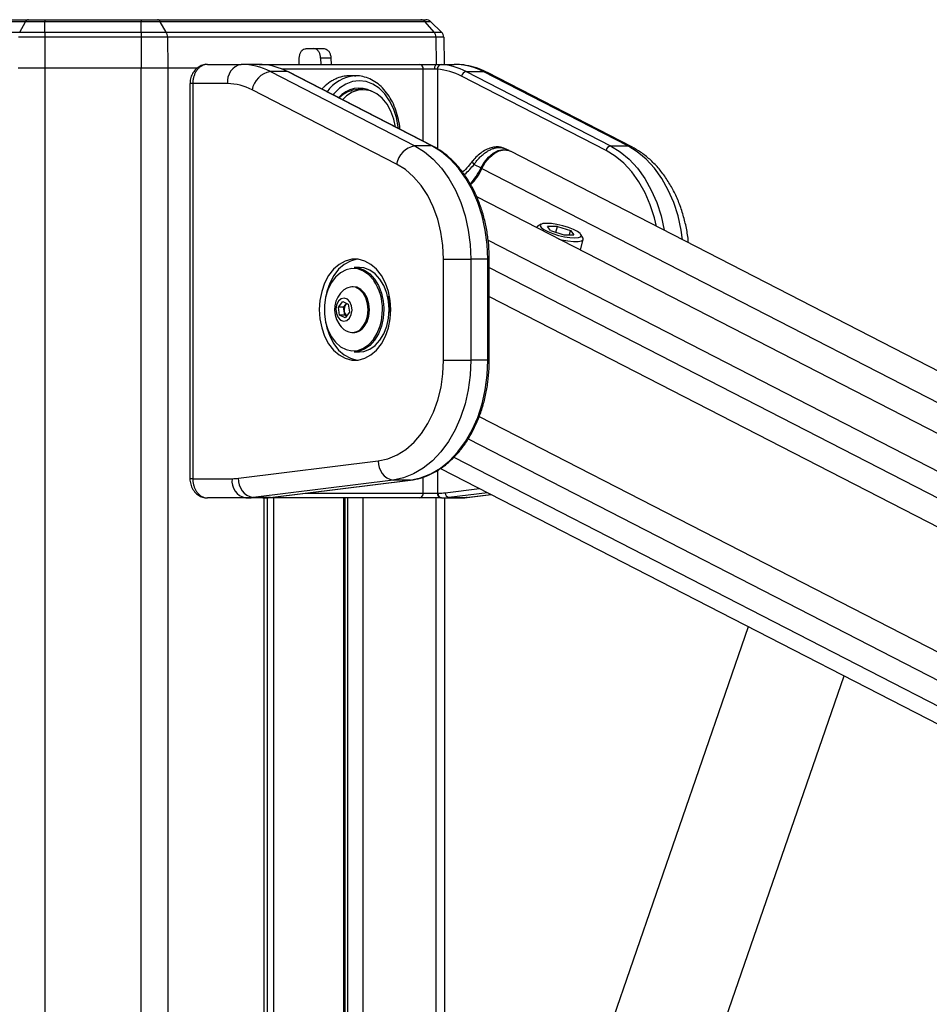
# Model space of a CAD drawing. Header units: millimetres. Extents: x 20 to 22981, y 40 to 19992.
# Tile 143 of 158: x 17655 to 18032, y 7551 to 7959. Entities that reach past the tile are written whole.
import ezdxf

# ---------------------------------------------------------------- set-up
doc = ezdxf.new("R2010")
doc.units = ezdxf.units.MM
doc.header["$LTSCALE"] = 2

msp = doc.modelspace()

# ---------------------------------------------------------------- linework, layer by layer
at = {"color": 7, "linetype": 'Continuous', "lineweight": 25}
for p, q in [((17657.24, 7958.65), (17547.3, 7958.65)), ((17549.04, 7959.49), (17658.39, 7959.49)), ((17654.78, 7954.36), (17657.24, 7958.65)), ((17665.22, 7958.65), (17657.24, 7958.65)), ((17658.39, 7959.49), (17665.22, 7959.49)), ((17665.22, 7959.49), (17665.22, 7958.65)), ((17665.22, 7959.49), (17705.17, 7959.49)), ((17705.17, 7958.65), (17665.22, 7958.65)), ((17665.22, 7954.36), (17665.22, 7958.65)), ((17705.17, 7959.49), (17705.17, 7958.65)), ((17705.17, 7959.49), (17712, 7959.49)), ((17705.17, 7954.36), (17705.17, 7958.65)), ((17713.16, 7958.65), (17705.17, 7958.65)), ((17712, 7959.49), (17821.36, 7959.49)), ((17715.62, 7954.36), (17713.16, 7958.65)), ((17823.1, 7958.65), (17713.16, 7958.65)), ((17821.36, 7959.49), (17823.42, 7959.49)), ((17826.8, 7954.36), (17823.1, 7958.65)), ((17825.51, 7958.65), (17823.1, 7958.65)), ((17829.96, 7954.36), (17825.51, 7958.65)), ((17543.6, 7954.36), (17654.78, 7954.36)), ((17654.78, 7954.36), (17665.22, 7954.36)), ((17665.22, 7954.36), (17705.17, 7954.36)), ((17665.22, 7954.36), (17665.22, 7952.25)), ((17705.17, 7954.36), (17705.17, 7952.25)), ((17705.17, 7954.36), (17715.62, 7954.36)), ((17715.62, 7954.36), (17826.8, 7954.36)), ((17826.8, 7954.36), (17829.96, 7954.36)), ((17665.22, 7952.25), (17654.27, 7952.25)), ((17665.22, 7952.25), (17665.22, 7939.49)), ((17705.17, 7952.25), (17665.22, 7952.25)), ((17705.17, 7952.25), (17705.17, 7939.49)), ((17716.13, 7952.25), (17705.17, 7952.25)), ((17716.13, 7952.25), (17716.25, 7939.49)), ((17827.56, 7952.25), (17716.13, 7952.25)), ((17830.87, 7952.25), (17827.56, 7952.25)), ((17830.87, 7952.25), (17831.07, 7940.96)), ((17773.7, 7947.49), (17781.15, 7947.49)), ((17770.87, 7940.96), (17770.87, 7943.56)), ((17783.97, 7943.56), (17779.73, 7943.56)), ((17779.73, 7943.56), (17779.79, 7940.96)), ((17783.97, 7943.56), (17784.04, 7940.96)), ((17654.15, 7939.49), (17665.22, 7939.49)), ((17665.22, 7939.49), (17705.17, 7939.49)), ((17705.17, 7939.49), (17716.25, 7939.49)), ((17716.25, 7939.49), (17728.8, 7939.49)), ((17732.75, 7940.96), (17746.76, 7940.96)), ((17754.14, 7940.96), (17746.76, 7940.96)), ((17754.14, 7940.96), (17755.92, 7940.96)), ((17755.92, 7940.96), (17820.74, 7940.96)), ((17758.86, 7937.94), (17818.83, 7907.07)), ((17765.93, 7937.94), (17758.86, 7937.94)), ((17825.9, 7907.07), (17765.93, 7937.94)), ((17826.33, 7906.97), (17766.36, 7937.84)), ((17820.74, 7940.96), (17827.77, 7940.96)), ((17826.99, 7938.96), (17822.31, 7938.96)), ((17827.77, 7940.96), (17835.15, 7940.96)), ((17840.17, 7937.94), (17900.15, 7907.07)), ((17840.17, 7937.94), (17847.24, 7937.94)), ((17907.22, 7907.07), (17847.24, 7937.94)), ((17908.94, 7906.67), (17848.97, 7937.54)), ((17794.38, 7936.16), (17791.55, 7936.16)), ((17793.84, 7936.15), (17794.38, 7936.16)), ((17898.25, 7905.19), (17838.28, 7936.06)), ((17725.48, 7932.96), (17725.48, 7768.96)), ((17726.65, 7932.96), (17726.65, 7768.96)), ((17741.11, 7932.96), (17726.65, 7932.96)), ((17811.24, 7899.55), (17751.26, 7930.42)), ((17797.35, 7930.46), (17795.29, 7930.46)), ((17825.9, 7907.07), (17818.83, 7907.07)), ((17858.01, 7905.13), (17856.1, 7906.02)), ((19059.57, 7287.66), (17858.58, 7904.86)), ((17900.15, 7907.07), (17907.22, 7907.07)), ((17842.83, 7900.82), (17842.84, 7900.84)), ((17843.47, 7899.43), (17846.32, 7897.96)), ((19035.15, 7274.09), (17844.52, 7885.97)), ((17869.4, 7873.3), (17869.38, 7873.2)), ((17871.25, 7874.57), (17869.86, 7873.8)), ((17878.07, 7873.67), (17873.92, 7873.67)), ((17875.23, 7871.94), (17873.92, 7873.67)), ((17877.45, 7871.23), (17878.07, 7873.67)), ((17878.07, 7873.67), (17883.53, 7871.94)), ((17875.23, 7871.94), (17880.68, 7870.2)), ((17880.68, 7870.2), (17884.83, 7870.2)), ((17883.08, 7870.2), (17883.53, 7871.94)), ((17883.53, 7871.94), (17884.83, 7870.2)), ((17887.62, 7863.82), (17888.77, 7868.32)), ((17888.62, 7868.98), (17887.76, 7870.33)), ((17830.78, 7860.09), (17842.09, 7860.09)), ((17830.78, 7818.15), (17830.78, 7860.09)), ((17842.09, 7860.09), (17842.09, 7818.15)), ((17849.16, 7860.09), (17842.09, 7860.09)), ((17849.16, 7818.15), (17849.16, 7860.09)), ((17849.75, 7818.15), (17849.75, 7860.09)), ((17795.85, 7856.62), (17793.59, 7856.62)), ((17793.3, 7848.62), (17792.77, 7848.62)), ((17787.08, 7840.16), (17788.88, 7842.5)), ((17787.61, 7836.77), (17787.08, 7840.16)), ((17789.28, 7840.16), (17787.08, 7840.16)), ((17788.88, 7842.5), (17791.22, 7841.46)), ((17789.28, 7840.16), (17790.18, 7841.33)), ((17789.55, 7838.46), (17789.28, 7840.16)), ((17790.18, 7841.33), (17790.52, 7841.77)), ((17791.22, 7841.46), (17791.75, 7838.08)), ((17789.95, 7835.74), (17787.61, 7836.77)), ((17789.82, 7836.77), (17787.61, 7836.77)), ((17789.82, 7836.77), (17789.55, 7838.46)), ((17790.51, 7836.47), (17789.82, 7836.77)), ((17791.75, 7838.08), (17789.95, 7835.74)), ((17808.22, 7839.12), (17808.2, 7837.98)), ((17792.77, 7829.62), (17793.3, 7829.62)), ((17793.59, 7821.62), (17795.85, 7821.62)), ((17830.78, 7818.15), (17842.09, 7818.15)), ((17849.16, 7818.15), (17842.09, 7818.15)), ((17745.56, 7769.12), (17803.67, 7776.31)), ((17829.48, 7773.2), (18874.59, 7236.12)), ((17726.65, 7768.96), (17742.97, 7768.96)), ((17809.82, 7768.34), (17751.71, 7761.15)), ((17758.78, 7761.15), (17816.89, 7768.34)), ((17758.9, 7761.16), (17817.01, 7768.35)), ((17816.89, 7768.34), (17809.82, 7768.34)), ((17817.01, 7768.35), (17816.89, 7768.34)), ((17822.31, 7762.96), (17828.26, 7762.96)), ((17828.26, 7762.96), (17828.53, 7762.96)), ((17840.58, 7761.18), (17850.5, 7762.4)), ((17748.63, 7760.96), (17732.75, 7760.96)), ((17755.7, 7760.96), (17748.63, 7760.96)), ((17758.78, 7761.15), (17751.71, 7761.15)), ((17755.92, 7760.96), (17755.7, 7760.96)), ((17820.74, 7760.96), (17755.92, 7760.96)), ((17757.73, 6590.02), (17757.73, 7760.96)), ((17758.9, 7761.16), (17758.78, 7761.15)), ((17789.89, 7218.4), (17789.89, 7760.96)), ((17829.67, 7760.96), (17820.74, 7760.96)), ((17829.94, 7760.96), (17829.67, 7760.96)), ((17829.94, 7760.96), (17837.01, 7760.96)), ((17831.09, 7760.96), (17831.09, 7305.15)), ((17833.02, 7761.15), (17840.1, 7761.15)), ((17957.29, 7707.52), (17883, 7492.63)), ((17924.87, 7478.15), (17997.09, 7687.07))]:
    msp.add_line(p, q, dxfattribs=at)
at = {"color": 8, "linetype": 'Continuous', "lineweight": 25}
for p, q in [((17827.56, 7952.25), (17827.72, 7940.96)), ((17665.22, 7939.49), (17665.22, 2191.49)), ((17705.17, 2191.49), (17705.17, 7939.49)), ((17716.25, 7939.49), (17716.25, 2191.49)), ((17822.31, 7938.96), (17763.73, 7938.96)), ((17822.31, 7909.04), (17822.31, 7938.96)), ((17828.26, 7938.9), (17828.26, 7905.83)), ((17726.65, 7932.96), (17725.48, 7932.96)), ((17846.72, 7897.75), (19047.23, 7280.8)), ((17849.28, 7867.99), (19020.62, 7266.02)), ((17849.75, 7860.09), (17849.16, 7860.09)), ((17849.75, 7856.64), (18836.68, 7349.45)), ((17849.75, 7844.62), (18068.05, 7732.44)), ((17805.95, 7839.84), (17805.96, 7839.12)), ((17849.75, 7818.15), (17849.16, 7818.15)), ((17845.56, 7794.83), (18051.41, 7689.04)), ((17840.97, 7785.45), (18819.41, 7282.62)), ((17835.08, 7777.89), (18929.55, 7215.44)), ((17828.26, 7772.42), (17828.26, 7762.96)), ((17726.65, 7768.96), (17725.48, 7768.96)), ((17822.31, 7762.96), (17822.31, 7769.61)), ((17773.47, 7762.96), (17822.31, 7762.96)), ((17831.49, 7763.14), (17845.66, 7764.89)), ((17849.08, 7763.13), (17833.02, 7761.15)), ((17840.1, 7761.15), (17850.45, 7762.43)), ((17755.97, 7760.96), (17755.92, 7760.96)), ((17756.35, 6590.02), (17756.35, 7760.96)), ((17760.13, 7760.96), (17760.13, 7218.4)), ((17789.31, 7218.4), (17789.31, 7760.96)), ((17791.09, 7216.08), (17791.09, 7760.96)), ((17797.26, 7760.96), (17797.26, 7213.52)), ((17827.75, 7295.46), (17827.75, 7760.96)), ((17840.58, 7761.18), (17840.1, 7761.15))]:
    msp.add_line(p, q, dxfattribs=at)
at = {"color": 8, "linetype": 'Continuous', "lineweight": 25, "flags": 128}
for points in [[(17755.92, 7940.96), (17756.17, 7940.92), (17756.36, 7940.83)], [(17848.97, 7937.54), (17848.31, 7937.8), (17847.24, 7937.94)], [(17812.02, 7914.34), (17811.95, 7914.99), (17811.21, 7918.89), (17810, 7922.56), (17808.36, 7925.87), (17806.33, 7928.73), (17803.99, 7931.05), (17801.4, 7932.76), (17798.64, 7933.81), (17795.79, 7934.16), (17792.94, 7933.81), (17790.18, 7932.76), (17787.59, 7931.05), (17785.24, 7928.73), (17784.89, 7928.3)], [(17826.33, 7906.97), (17826.17, 7907.04), (17825.9, 7907.07)], [(17919.19, 7873.71), (17918.33, 7877.29), (17916.61, 7882.62), (17914.44, 7887.62), (17911.86, 7892.21), (17908.91, 7896.31), (17905.62, 7899.88), (17902.05, 7902.86), (17898.25, 7905.19)], [(17900.15, 7907.07), (17904.11, 7904.64), (17907.83, 7901.54), (17911.25, 7897.82), (17914.33, 7893.54), (17917.02, 7888.77), (17919.27, 7883.56), (17921.06, 7878.01), (17922.36, 7872.18), (17922.38, 7872.07)], [(17930.02, 7868.14), (17929.43, 7872.18), (17928.13, 7878.01), (17926.34, 7883.56), (17924.09, 7888.77), (17921.4, 7893.54), (17918.32, 7897.82), (17914.9, 7901.54), (17911.18, 7904.64), (17907.22, 7907.07)], [(17908.95, 7906.67), (17908.28, 7906.93), (17907.22, 7907.07)], [(17843.47, 7899.43), (17843.15, 7899.84), (17842.93, 7900.2), (17842.8, 7900.5), (17842.79, 7900.73), (17842.83, 7900.82)], [(17804.95, 7834.5), (17805.15, 7835.68), (17805.39, 7839.12)]]:
    msp.add_lwpolyline(points, dxfattribs=at)
at = {"color": 7, "linetype": 'Continuous', "lineweight": 25, "flags": 128}
for points in [[(17766.36, 7937.84), (17766.19, 7937.91), (17765.93, 7937.94)], [(17827.77, 7940.96), (17827.62, 7940.92), (17827.47, 7940.81), (17827.34, 7940.62), (17827.22, 7940.37), (17827.12, 7940.07), (17827.05, 7939.72), (17827.01, 7939.35), (17826.99, 7938.96)], [(17810.84, 7914.94), (17810.14, 7918.23), (17808.94, 7921.52), (17807.31, 7924.43), (17805.33, 7926.86), (17803.06, 7928.71), (17800.58, 7929.91), (17797.99, 7930.44), (17795.37, 7930.26), (17792.82, 7929.38), (17790.44, 7927.83), (17788.82, 7926.28)], [(17818.83, 7907.07), (17822.79, 7904.64), (17826.51, 7901.54), (17829.93, 7897.82), (17833.01, 7893.54), (17835.7, 7888.77), (17837.95, 7883.56), (17839.74, 7878.01), (17841.04, 7872.18), (17841.83, 7866.18), (17842.09, 7860.09)], [(17849.16, 7860.09), (17848.9, 7866.18), (17848.11, 7872.18), (17846.82, 7878.01), (17845.03, 7883.56), (17842.77, 7888.77), (17840.08, 7893.54), (17837, 7897.82), (17833.58, 7901.54), (17829.86, 7904.64), (17825.9, 7907.07)], [(17846.32, 7897.96), (17847.7, 7900.39), (17849.43, 7902.49), (17851.4, 7904.13), (17853.48, 7905.18), (17855.54, 7905.6), (17857.45, 7905.35), (17858.21, 7905.02)], [(17846.72, 7897.75), (17848.1, 7900.19), (17849.84, 7902.29), (17851.81, 7903.93), (17853.89, 7904.99), (17855.96, 7905.41), (17857.86, 7905.15), (17858.58, 7904.86)], [(17830.78, 7860.09), (17830.51, 7865.77), (17829.69, 7871.35), (17828.35, 7876.72), (17826.51, 7881.79), (17824.2, 7886.46), (17821.46, 7890.64), (17818.35, 7894.26), (17814.92, 7897.25), (17811.24, 7899.55)], [(17869.86, 7873.8), (17869.74, 7873.73), (17869.39, 7873.19)], [(17873.53, 7874.94), (17872.01, 7874.82), (17871.09, 7874.46), (17870.85, 7873.9), (17871.29, 7873.18), (17872.39, 7872.36), (17874.05, 7871.51), (17876.15, 7870.69), (17878.51, 7869.97), (17880.93, 7869.41), (17883.24, 7869.05), (17885.23, 7868.93), (17886.74, 7869.05), (17887.66, 7869.41), (17887.91, 7869.97), (17887.47, 7870.69), (17886.37, 7871.51), (17884.7, 7872.36), (17882.61, 7873.18), (17880.25, 7873.9), (17877.82, 7874.46), (17875.52, 7874.82), (17873.53, 7874.94)], [(17878.66, 7868.42), (17879.78, 7868.16), (17882.37, 7867.68), (17884.71, 7867.42), (17886.64, 7867.42), (17888, 7867.68), (17888.71, 7868.16), (17888.7, 7868.84), (17888.62, 7868.98)], [(17779.16, 7839.12), (17779.41, 7835.26), (17780.16, 7831.53), (17781.38, 7828.06), (17783.04, 7824.97), (17785.06, 7822.36), (17787.39, 7820.32), (17789.95, 7818.92), (17792.64, 7818.21), (17795.38, 7818.21), (17798.07, 7818.92), (17800.63, 7820.32), (17802.96, 7822.36), (17804.98, 7824.97), (17806.63, 7828.06), (17807.86, 7831.53), (17808.61, 7835.26), (17808.86, 7839.12), (17808.61, 7842.98), (17807.86, 7846.7), (17806.63, 7850.17), (17804.98, 7853.26), (17802.96, 7855.88), (17800.63, 7857.92), (17798.07, 7859.32), (17795.38, 7860.03), (17792.64, 7860.03), (17789.95, 7859.32), (17787.39, 7857.92), (17785.06, 7855.88), (17783.04, 7853.26), (17781.38, 7850.17), (17780.16, 7846.7), (17779.41, 7842.98), (17779.16, 7839.12)], [(17795.07, 7860.06), (17794.76, 7860.03), (17792.07, 7859.32), (17789.51, 7857.92), (17787.18, 7855.88), (17785.16, 7853.26), (17783.51, 7850.17), (17782.28, 7846.7), (17781.58, 7843.33)], [(17801.8, 7851.28), (17801.63, 7851.51), (17799.7, 7853.63), (17797.5, 7855.15), (17795.13, 7856.02), (17792.69, 7856.2), (17790.27, 7855.67), (17787.98, 7854.47), (17785.9, 7852.64), (17784.13, 7850.26), (17782.73, 7847.42), (17781.77, 7844.24), (17781.27, 7840.85), (17781.27, 7837.39), (17781.77, 7834), (17782.73, 7830.82), (17784.13, 7827.98), (17785.9, 7825.6), (17787.98, 7823.76), (17790.27, 7822.56), (17792.69, 7822.04), (17795.13, 7822.21), (17797.5, 7823.08), (17799.7, 7824.61), (17801.63, 7826.72), (17803.23, 7829.35), (17804.41, 7832.37), (17804.95, 7834.5)], [(17793.59, 7856.62), (17795.46, 7856.42), (17797.88, 7855.53), (17800.13, 7853.97), (17802.11, 7851.8), (17803.74, 7849.11), (17804.96, 7846.02), (17805.71, 7842.64), (17805.95, 7839.84)], [(17808.22, 7839.12), (17807.97, 7842.64), (17807.22, 7846.02), (17806, 7849.11), (17804.37, 7851.8), (17802.39, 7853.97), (17800.15, 7855.53), (17797.72, 7856.42), (17795.85, 7856.62)], [(17797.31, 7832.12), (17798.48, 7834.11), (17799.22, 7836.48), (17799.48, 7839.04), (17799.25, 7841.6), (17798.53, 7843.99), (17797.39, 7846.01), (17795.91, 7847.52), (17794.19, 7848.4), (17792.36, 7848.6), (17790.57, 7848.1), (17789.39, 7847.33)], [(17797.85, 7832.12), (17799.01, 7834.11), (17799.76, 7836.48), (17800.02, 7839.04), (17799.79, 7841.6), (17799.07, 7843.99), (17797.93, 7846.01), (17796.44, 7847.52), (17794.72, 7848.4), (17793.3, 7848.62)], [(17791.69, 7835.62), (17792.46, 7837.11), (17792.77, 7838.92), (17792.57, 7840.75), (17791.89, 7842.33), (17790.83, 7843.42), (17789.56, 7843.86), (17788.26, 7843.58), (17787.14, 7842.62), (17786.37, 7841.12), (17786.06, 7839.32), (17786.26, 7837.49), (17786.94, 7835.9), (17788, 7834.81), (17789.27, 7834.37), (17790.57, 7834.66), (17791.69, 7835.62)], [(17807.57, 7844.68), (17807.98, 7842.56), (17808.22, 7839.12)], [(17790.59, 7841.74), (17790.4, 7841.57), (17790.18, 7841.33)], [(17805.96, 7839.12), (17805.71, 7835.59), (17804.96, 7832.22), (17803.74, 7829.12), (17802.11, 7826.43), (17800.13, 7824.27), (17797.88, 7822.71), (17795.46, 7821.82), (17793.59, 7821.62)], [(17795.85, 7821.62), (17797.72, 7821.82), (17800.15, 7822.71), (17802.39, 7824.27), (17804.37, 7826.43), (17806, 7829.12), (17807.22, 7832.22), (17807.97, 7835.59), (17808.22, 7839.12)], [(17781.58, 7834.91), (17782.28, 7831.53), (17783.51, 7828.06), (17785.16, 7824.97), (17787.18, 7822.36), (17789.51, 7820.32), (17792.07, 7818.92), (17794.76, 7818.21), (17795.07, 7818.17)], [(17803.67, 7776.31), (17807.62, 7777.18), (17811.46, 7778.8), (17815.11, 7781.13), (17818.5, 7784.13), (17821.58, 7787.75), (17824.28, 7791.92), (17826.56, 7796.57), (17828.38, 7801.61), (17829.71, 7806.96), (17830.51, 7812.5), (17830.78, 7818.15)], [(17842.09, 7818.15), (17841.82, 7811.98), (17841.02, 7805.91), (17839.69, 7800.03), (17837.86, 7794.42), (17835.55, 7789.17), (17832.8, 7784.37), (17829.66, 7780.08), (17826.17, 7776.37), (17822.37, 7773.3), (17818.35, 7770.92), (17814.14, 7769.26), (17809.82, 7768.34)], [(17816.89, 7768.34), (17821.21, 7769.26), (17825.42, 7770.92), (17829.45, 7773.3), (17833.24, 7776.37), (17836.73, 7780.08), (17839.88, 7784.37), (17842.62, 7789.17), (17844.93, 7794.42), (17846.76, 7800.03), (17848.09, 7805.91), (17848.89, 7811.98), (17849.16, 7818.15)]]:
    msp.add_lwpolyline(points, dxfattribs=at)
at = {"color": 7, "linetype": 'Continuous', "lineweight": 25}
for centre, radius, start, end in [((17658.55, 7958.07), 1.43, 96.1202, 156.0985), ((17711.85, 7958.07), 1.43, 23.9015, 83.8798), ((17821.32, 7957.19), 2.3, 39.3461, 88.8834), ((17823.42, 7956.49), 3, 46, 90), ((17711.72, 7952.3), 4.41, 359.3304, 27.7509), ((17824.25, 7952.24), 3.31, 0.1104, 39.6928), ((17827.87, 7952.2), 3, 1, 46), ((17748.18, 7933.96), 7.14, 101.4218, 188.0495), ((17746.62, 7914.62), 26.34, 62.3133, 89.6828), ((17760.44, 7928.75), 9.32, 99.7581, 169.6801), ((17753.6, 7914.36), 26.61, 62.4016, 85.9183), ((17820.49, 7939.15), 1.82, 353.8573, 82.1256), ((17830.1, 7939.09), 1.85, 101.3299, 185.5863), ((17826.44, 7913.42), 25.55, 62.4016, 85.9183), ((17827.85, 7914.36), 26.61, 62.4016, 85.9183), ((17835.01, 7914.62), 26.34, 62.3133, 89.6828), ((17840.57, 7935.65), 2.33, 99.7581, 169.6801), ((17740.98, 7910.83), 22.12, 62.3133, 89.6828), ((17795.73, 7920.01), 11.09, 61.4127, 140.2057), ((17795.62, 7919.09), 11.37, 91.6631, 136.0223), ((17820.41, 7897.88), 9.32, 99.7581, 169.6801), ((17900.54, 7904.77), 2.33, 99.7581, 169.6801), ((17825.42, 7907.43), 22.95, 315.5559, 335.6295), ((17825.9, 7907.18), 22.86, 314.8525, 335.6477), ((17796.14, 7839.12), 10.63, 129.3893, 212.9981), ((17793.31, 7839.13), 3.82, 144.892, 190.0632), ((17792.57, 7838.8), 3.04, 186.263, 228.4411), ((17796.14, 7839.12), 10.63, 212.9981, 230.6107), ((17792.81, 7835.04), 5.37, 230.4827, 327.0175), ((17793.09, 7835.38), 5.77, 272.1423, 325.5535), ((17811.31, 7775.84), 7.65, 176.5252, 258.7875), ((17750.04, 7767.96), 7.14, 171.9505, 258.5782), ((17742.97, 7790.03), 21.07, 270.0053, 277.0613), ((17753.19, 7768.65), 7.65, 176.5252, 258.7875), ((17820.49, 7762.76), 1.82, 277.8744, 6.1427), ((17830.03, 7762.71), 1.79, 171.9505, 258.5782), ((17830.3, 7762.71), 1.79, 171.9505, 258.5782), ((17828.53, 7787.04), 24.08, 270.0053, 277.0613), ((17833.4, 7763.02), 1.91, 176.5252, 258.7875), ((17748.62, 7786.04), 25.09, 270.0053, 277.0613), ((17755.69, 7786.04), 25.09, 270.0053, 277.0613), ((17829.94, 7786.04), 25.09, 270.0053, 277.0613), ((17837.01, 7786.04), 25.09, 270.0053, 277.0613)]:
    msp.add_arc(centre, radius, start, end, dxfattribs=at)
at = {"color": 8, "linetype": 'Continuous', "lineweight": 25}
for centre, radius, start, end in [((17795.19, 7920.48), 15.72, 94.9261, 144.5856), ((17850.78, 7906.71), 9.82, 243.01, 245.6299), ((17784.33, 7839.51), 21.07, 358.9414, 33.9683)]:
    msp.add_arc(centre, radius, start, end, dxfattribs=at)
at = {"color": 7, "linetype": 'Continuous', "lineweight": 25}
for points, knots in [([(17770.87, 7943.56), (17770.9, 7944.01), (17770.96, 7944.91), (17771.46, 7946.09), (17772.2, 7946.98), (17772.99, 7947.43), (17773.5, 7947.47), (17773.7, 7947.49)], [0, 0, 0, 0, 0.217051, 0.434103, 0.651134, 0.868186, 1, 1, 1, 1]), ([(17779.73, 7943.56), (17779.69, 7944.01), (17779.6, 7944.91), (17779.1, 7946.09), (17778.37, 7946.98), (17777.6, 7947.43), (17777.09, 7947.47), (17776.9, 7947.49)], [0, 0, 0, 0, 0.217049, 0.434099, 0.651128, 0.868179, 1, 1, 1, 1]), ([(17781.15, 7947.49), (17781.46, 7947.45), (17782.09, 7947.36), (17782.93, 7946.67), (17783.57, 7945.65), (17783.91, 7944.55), (17783.95, 7943.83), (17783.97, 7943.56)], [0, 0, 0, 0, 0.217103, 0.4342071, 0.6512847, 0.8683252, 1, 1, 1, 1]), ([(17732.74, 7940.94), (17732.7, 7940.95), (17731.99, 7941.03), (17730.59, 7940.67), (17728.77, 7939.78), (17727.25, 7938.36), (17726.16, 7936.55), (17725.53, 7934.68), (17725.54, 7933.45), (17725.54, 7932.96)], [0, 0, 0, 0, 0.010624, 0.1835247, 0.354577, 0.5251379, 0.6992901, 0.8788502, 1, 1, 1, 1]), ([(17732.75, 7940.96), (17732.58, 7940.95), (17732.24, 7940.94), (17731.73, 7940.85), (17731.22, 7940.71), (17730.72, 7940.51), (17730.24, 7940.26), (17729.77, 7939.95), (17729.33, 7939.59), (17728.91, 7939.18), (17728.52, 7938.73), (17728.16, 7938.24), (17727.83, 7937.7), (17727.44, 7936.95), (17727.13, 7936.14), (17726.9, 7935.29), (17726.76, 7934.57), (17726.67, 7933.8), (17726.65, 7933.24), (17726.65, 7932.96)], [0, 0, 0, 0, 0.053326, 0.107028, 0.161914, 0.21721, 0.270624, 0.324415, 0.379401, 0.4348, 0.488108, 0.541793, 0.596673, 0.651967, 0.75832, 0.812311, 0.867099, 0.933183, 1, 1, 1, 1]), ([(17755.49, 7940.9), (17755.42, 7940.91), (17755.22, 7940.92), (17754.9, 7940.94), (17754.62, 7940.95), (17754.36, 7940.96), (17754.23, 7940.96), (17754.14, 7940.96)], [0, 0, 0, 0, 0.122321, 0.368605, 0.61853, 0.744767, 1, 1, 1, 1]), ([(17828.26, 7938.9), (17828.17, 7938.91), (17827.99, 7938.93), (17827.68, 7938.95), (17827.35, 7938.96), (17827.11, 7938.96), (17826.99, 7938.96)], [0, 0, 0, 0, 0.244058, 0.490369, 0.743918, 1, 1, 1, 1]), ([(17827.77, 7940.96), (17827.95, 7940.96), (17828.3, 7940.96), (17828.81, 7940.95), (17829.3, 7940.93), (17829.59, 7940.91), (17829.74, 7940.9)], [0, 0, 0, 0, 0.244552, 0.491194, 0.744455, 1, 1, 1, 1]), ([(17848.97, 7937.54), (17848.17, 7937.93), (17846.02, 7938.97), (17842.37, 7940.15), (17838.53, 7940.86), (17836.12, 7940.93), (17835.15, 7940.96)], [0, 0, 0, 0, 0.1834806, 0.4919553, 0.79717, 1, 1, 1, 1]), ([(17791.55, 7936.14), (17791.37, 7936.14), (17790.69, 7936.16), (17789.01, 7935.96), (17787.02, 7935.41), (17785.08, 7934.51), (17783.21, 7933.38), (17781.58, 7932.1), (17780.52, 7930.95), (17780.27, 7930.68)], [0, 0, 0, 0, 0.043722, 0.171703, 0.419883, 0.545852, 0.673655, 0.922005, 1, 1, 1, 1]), ([(17812.63, 7914.02), (17812.63, 7914.08), (17812.59, 7915.48), (17812.07, 7918.15), (17811.06, 7921.92), (17809.57, 7925.41), (17807.7, 7928.54), (17805.48, 7931.23), (17802.96, 7933.4), (17800.2, 7935), (17797.3, 7935.92), (17795.13, 7936.27), (17793.97, 7936.12), (17793.8, 7936.1)], [0, 0, 0, 0, 0.005131, 0.114038, 0.223071, 0.332272, 0.441638, 0.551027, 0.660122, 0.768456, 0.875571, 0.981348, 1, 1, 1, 1]), ([(17849.75, 7860.09), (17849.74, 7861.08), (17849.7, 7863.95), (17849.29, 7868.67), (17848.38, 7874.17), (17847.03, 7879.49), (17845.25, 7884.56), (17843.08, 7889.34), (17840.53, 7893.74), (17837.63, 7897.72), (17834.42, 7901.22), (17831, 7904.13), (17828.26, 7905.95), (17826.7, 7906.78), (17826.33, 7906.97)], [0, 0, 0, 0, 0.0491711, 0.1420676, 0.2350217, 0.32801, 0.4210411, 0.5141175, 0.6072313, 0.7003478, 0.7934085, 0.8863278, 0.9736117, 1, 1, 1, 1]), ([(17856.08, 7905.97), (17855.71, 7906.14), (17854.76, 7906.59), (17853.03, 7906.73), (17851.01, 7906.5), (17848.86, 7905.77), (17846.67, 7904.56), (17844.64, 7902.9), (17843.33, 7901.61), (17842.86, 7900.86), (17842.84, 7900.83)], [0, 0, 0, 0, 0.087117, 0.21869, 0.35615, 0.507536, 0.667365, 0.829274, 0.994434, 1, 1, 1, 1]), ([(17843.47, 7899.43), (17843.76, 7899.85), (17844.21, 7900.52), (17845.1, 7901.61), (17845.93, 7902.5), (17846.81, 7903.3), (17847.7, 7904.02), (17848.62, 7904.66), (17849.54, 7905.2), (17850.46, 7905.66), (17851.38, 7906.02), (17852.28, 7906.27), (17853.16, 7906.44), (17854.02, 7906.49), (17854.82, 7906.42), (17855.39, 7906.29), (17855.82, 7906.16), (17856.04, 7906.05), (17856.1, 7906.02)], [0, 0, 0, 0, 0.086519, 0.136994, 0.239537, 0.291724, 0.340202, 0.438623, 0.488674, 0.536368, 0.633212, 0.682468, 0.731115, 0.829996, 0.880343, 0.931287, 0.982603, 1, 1, 1, 1]), ([(17932.42, 7866.9), (17932.38, 7867.53), (17932.18, 7870.03), (17931.35, 7874.31), (17929.95, 7879.67), (17928.06, 7884.8), (17925.74, 7889.62), (17923.01, 7894.07), (17919.89, 7898.09), (17916.41, 7901.61), (17912.76, 7904.52), (17910.17, 7905.98), (17908.94, 7906.67)], [0, 0, 0, 0, 0.035868, 0.144021, 0.252352, 0.360895, 0.469647, 0.578523, 0.687306, 0.795683, 0.90325, 1, 1, 1, 1]), ([(17842.8, 7900.85), (17842.39, 7900.3), (17841.32, 7898.89), (17839.89, 7897.3), (17838.85, 7896.37), (17838.64, 7896.18)], [0, 0, 0, 0, 0.3376955, 0.8663032, 1, 1, 1, 1]), ([(17823.6, 7770.06), (17824.74, 7770.55), (17827.18, 7771.58), (17830.71, 7773.88), (17834.18, 7776.78), (17837.38, 7780.22), (17840.29, 7784.14), (17842.87, 7788.5), (17845.07, 7793.23), (17846.88, 7798.27), (17848.28, 7803.57), (17849.23, 7809.05), (17849.69, 7813.94), (17849.73, 7816.98), (17849.75, 7818.15)], [0, 0, 0, 0, 0.075973, 0.162036, 0.248467, 0.335227, 0.422233, 0.509398, 0.596648, 0.683931, 0.771215, 0.85849, 0.94576, 1, 1, 1, 1]), ([(17817.01, 7768.35), (17817.75, 7768.46), (17819.82, 7768.78), (17822.04, 7769.33), (17823.46, 7769.99), (17823.6, 7770.06)], [0, 0, 0, 0, 0.329072, 0.931306, 1, 1, 1, 1]), ([(17725.48, 7768.96), (17725.48, 7768.93), (17725.42, 7768.14), (17725.73, 7766.57), (17726.6, 7764.44), (17728.03, 7762.71), (17729.78, 7761.57), (17731.39, 7760.98), (17732.39, 7761.02), (17732.75, 7761.04)], [0, 0, 0, 0, 0.007235, 0.19321, 0.383125, 0.575022, 0.744089, 0.910323, 1, 1, 1, 1]), ([(17726.65, 7768.96), (17726.66, 7768.52), (17726.7, 7767.63), (17726.96, 7766.34), (17727.37, 7765.11), (17727.93, 7763.99), (17728.63, 7763.01), (17729.44, 7762.2), (17730.35, 7761.56), (17731.23, 7761.18), (17732.04, 7760.99), (17732.51, 7760.97), (17732.75, 7760.96)], [0, 0, 0, 0, 0.104655, 0.212303, 0.316738, 0.424134, 0.528891, 0.636619, 0.74238, 0.851183, 0.925087, 1, 1, 1, 1]), ([(17837.01, 7760.96), (17837.89, 7760.98), (17839.09, 7761), (17840.27, 7761.14), (17840.58, 7761.18)], [0, 0, 0, 0, 0.738202, 1, 1, 1, 1]), ([(19924.35, 7736.15), (19910.77, 7728.61), (19828.53, 7682.94), (19677.11, 7599.42), (19401.01, 7447.73), (18917.06, 7182.77), (18384.43, 6891.83), (17990.1, 6676.57), (17872.67, 6612.47)], [0, 0, 0, 0, 0.019985, 0.121052, 0.22212, 0.424256, 0.828547, 1, 1, 1, 1])]:
    msp.add_open_spline(points, degree=3, knots=knots, dxfattribs=at)
at = {"color": 8, "linetype": 'Continuous', "lineweight": 25}
msp.add_open_spline([(17839.32, 7895.24), (17839.4, 7895.3), (17840.98, 7896.46), (17842.26, 7897.99), (17843.47, 7899.43)], degree=3, knots=[0, 0, 0, 0, 0.049294, 1, 1, 1, 1], dxfattribs=at)

doc.saveas('drawing.dxf')
